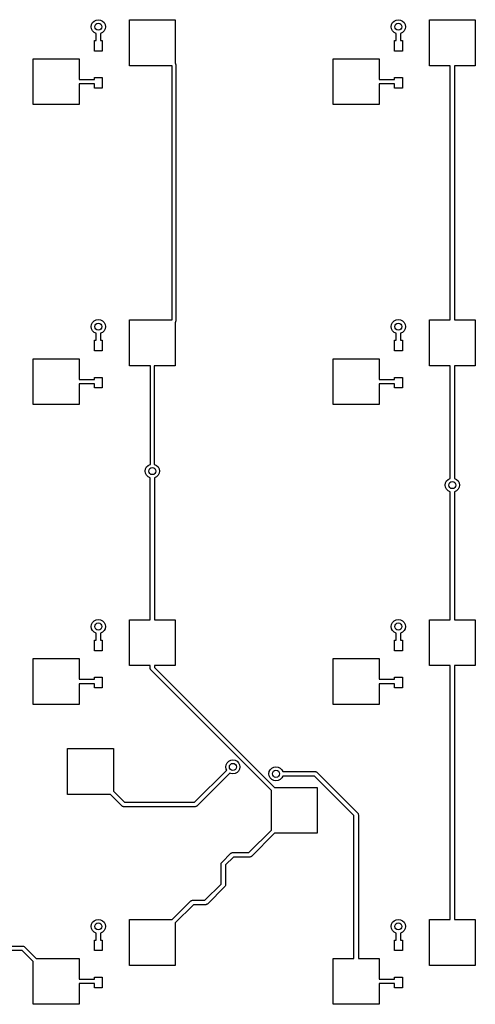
# Model space of a CAD drawing. Extents: x 3.08 to 10.86, y -3.21 to -0.59.
# Tile 17 of 18: x 7.33 to 8.34, y -3.21 to -1.02. Entities that reach past the tile are written whole.
import ezdxf

# ---------------------------------------------------------------- set-up
doc = ezdxf.new("R2010")
doc.units = 0
doc.header["$MEASUREMENT"] = 0
doc.layers.add('BLACK', color=7, linetype='CONTINUOUS')

msp = doc.modelspace()

# ---------------------------------------------------------------- linework, layer by layer
at = {"layer": 'BLACK', "linetype": 'CONTINUOUS'}
for p, q in [((7.48589, -1.03182), (7.48666, -1.02696)), ((7.48666, -1.03669), (7.48589, -1.03182)), ((7.48666, -1.02696), (7.4889, -1.02257)), ((7.4889, -1.02257), (7.49238, -1.01908)), ((7.49238, -1.01908), (7.49677, -1.01685)), ((7.49677, -1.01685), (7.50164, -1.01608)), ((7.50164, -1.01608), (7.5065, -1.01685)), ((7.5065, -1.01685), (7.51089, -1.01908)), ((7.51089, -1.01908), (7.51438, -1.02257)), ((7.51438, -1.02257), (7.51661, -1.02696)), ((7.51661, -1.02696), (7.51738, -1.03182)), ((7.51738, -1.03182), (7.51661, -1.03669)), ((7.57086, -1.11909), (7.57086, -1.01673)), ((7.57086, -1.01673), (7.67322, -1.01673)), ((7.67322, -1.01673), (7.67322, -1.11365)), ((8.15518, -1.03182), (8.15595, -1.02696)), ((8.15595, -1.03669), (8.15518, -1.03182)), ((8.15595, -1.02696), (8.15819, -1.02257)), ((8.15819, -1.02257), (8.16167, -1.01908)), ((8.16167, -1.01908), (8.16606, -1.01685)), ((8.16606, -1.01685), (8.17093, -1.01608)), ((8.17093, -1.01608), (8.17579, -1.01685)), ((8.17579, -1.01685), (8.18018, -1.01908)), ((8.18018, -1.01908), (8.18367, -1.02257)), ((8.18367, -1.02257), (8.18591, -1.02696)), ((8.18591, -1.02696), (8.18668, -1.03182)), ((8.18668, -1.03182), (8.18591, -1.03669)), ((8.24015, -1.11909), (8.24015, -1.01673)), ((8.24015, -1.01673), (8.34252, -1.01673)), ((8.34252, -1.01673), (8.34252, -1.11909)), ((7.4889, -1.04108), (7.48666, -1.03669)), ((7.49238, -1.04456), (7.4889, -1.04108)), ((7.49672, -1.04677), (7.49238, -1.04456)), ((7.49672, -1.06234), (7.49672, -1.04677)), ((7.51089, -1.04456), (7.50656, -1.04677)), ((7.50656, -1.04677), (7.50656, -1.06234)), ((7.51438, -1.04108), (7.51089, -1.04456)), ((7.51661, -1.03669), (7.51438, -1.04108)), ((8.15819, -1.04108), (8.15595, -1.03669)), ((8.16167, -1.04456), (8.15819, -1.04108)), ((8.16601, -1.04677), (8.16167, -1.04456)), ((8.16601, -1.06234), (8.16601, -1.04677)), ((8.18018, -1.04456), (8.17585, -1.04677)), ((8.17585, -1.04677), (8.17585, -1.06234)), ((8.18367, -1.04108), (8.18018, -1.04456)), ((8.18591, -1.03669), (8.18367, -1.04108)), ((7.49278, -1.08596), (7.49278, -1.06234)), ((7.49278, -1.06234), (7.49672, -1.06234)), ((7.50656, -1.06234), (7.5105, -1.06234)), ((7.5105, -1.06234), (7.5105, -1.08596)), ((8.16207, -1.08596), (8.16207, -1.06234)), ((8.16207, -1.06234), (8.16601, -1.06234)), ((8.17585, -1.06234), (8.17979, -1.06234)), ((8.17979, -1.06234), (8.17979, -1.08596)), ((7.5105, -1.08596), (7.49278, -1.08596)), ((8.17979, -1.08596), (8.16207, -1.08596)), ((7.3563, -1.20571), (7.3563, -1.10335)), ((7.3563, -1.10335), (7.45866, -1.10335)), ((7.45866, -1.10335), (7.45866, -1.14961)), ((7.66632, -1.11909), (7.57086, -1.11909)), ((7.66632, -1.68602), (7.66632, -1.11909)), ((7.67322, -1.11365), (7.67344, -1.11381)), ((7.67344, -1.11381), (7.67372, -1.11469)), ((7.67372, -1.11469), (7.67414, -1.11551)), ((7.67414, -1.11551), (7.67409, -1.11582)), ((7.67409, -1.11582), (7.67419, -1.11612)), ((7.67419, -1.11612), (7.67419, -1.68899)), ((8.02559, -1.20571), (8.02559, -1.10335)), ((8.02559, -1.10335), (8.12795, -1.10335)), ((8.12795, -1.10335), (8.12795, -1.14961)), ((8.28641, -1.11909), (8.24015, -1.11909)), ((8.28641, -1.68602), (8.28641, -1.11909)), ((8.34252, -1.11909), (8.29626, -1.11909)), ((8.29626, -1.11909), (8.29626, -1.68602)), ((7.45866, -1.14961), (7.49278, -1.14961)), ((7.49278, -1.15945), (7.45866, -1.15945)), ((7.45866, -1.15945), (7.45866, -1.20571)), ((7.49278, -1.14961), (7.49278, -1.14501)), ((7.49278, -1.14501), (7.5105, -1.14501)), ((7.49278, -1.16863), (7.49278, -1.15945)), ((7.5105, -1.14501), (7.5105, -1.16863)), ((8.12795, -1.14961), (8.16207, -1.14961)), ((8.16207, -1.15945), (8.12795, -1.15945)), ((8.12795, -1.15945), (8.12795, -1.20571)), ((8.16207, -1.14961), (8.16207, -1.14501)), ((8.16207, -1.14501), (8.17979, -1.14501)), ((8.16207, -1.16863), (8.16207, -1.15945)), ((8.17979, -1.14501), (8.17979, -1.16863)), ((7.5105, -1.16863), (7.49278, -1.16863)), ((8.17979, -1.16863), (8.16207, -1.16863)), ((7.45866, -1.20571), (7.3563, -1.20571)), ((8.12795, -1.20571), (8.02559, -1.20571)), ((7.48666, -1.69625), (7.4889, -1.69186)), ((7.4889, -1.69186), (7.49238, -1.68837)), ((7.49238, -1.68837), (7.49677, -1.68614)), ((7.49677, -1.68614), (7.50164, -1.68537)), ((7.50164, -1.68537), (7.5065, -1.68614)), ((7.5065, -1.68614), (7.51089, -1.68837)), ((7.51089, -1.68837), (7.51438, -1.69186)), ((7.51438, -1.69186), (7.51661, -1.69625)), ((7.57086, -1.78839), (7.57086, -1.68602)), ((7.57086, -1.68602), (7.66632, -1.68602)), ((7.67344, -1.69131), (7.67322, -1.69146)), ((7.67322, -1.69146), (7.67322, -1.78839)), ((7.67372, -1.69043), (7.67344, -1.69131)), ((7.67414, -1.68961), (7.67372, -1.69043)), ((7.67419, -1.68899), (7.67409, -1.6893)), ((7.67409, -1.6893), (7.67414, -1.68961)), ((8.15595, -1.69625), (8.15819, -1.69186)), ((8.15819, -1.69186), (8.16167, -1.68837)), ((8.16167, -1.68837), (8.16606, -1.68614)), ((8.16606, -1.68614), (8.17093, -1.68537)), ((8.17093, -1.68537), (8.17579, -1.68614)), ((8.17579, -1.68614), (8.18018, -1.68837)), ((8.18018, -1.68837), (8.18367, -1.69186)), ((8.18367, -1.69186), (8.18591, -1.69625)), ((8.24015, -1.78839), (8.24015, -1.68602)), ((8.24015, -1.68602), (8.28641, -1.68602)), ((8.29626, -1.68602), (8.34252, -1.68602)), ((8.34252, -1.68602), (8.34252, -1.78839)), ((7.48589, -1.70111), (7.48666, -1.69625)), ((7.48666, -1.70598), (7.48589, -1.70111)), ((7.4889, -1.71037), (7.48666, -1.70598)), ((7.49238, -1.71386), (7.4889, -1.71037)), ((7.49672, -1.71606), (7.49238, -1.71386)), ((7.51089, -1.71386), (7.50656, -1.71606)), ((7.51438, -1.71037), (7.51089, -1.71386)), ((7.51661, -1.70598), (7.51438, -1.71037)), ((7.51661, -1.69625), (7.51738, -1.70111)), ((7.51738, -1.70111), (7.51661, -1.70598)), ((8.15518, -1.70111), (8.15595, -1.69625)), ((8.15595, -1.70598), (8.15518, -1.70111)), ((8.15819, -1.71037), (8.15595, -1.70598)), ((8.16167, -1.71386), (8.15819, -1.71037)), ((8.16601, -1.71606), (8.16167, -1.71386)), ((8.18018, -1.71386), (8.17585, -1.71606)), ((8.18367, -1.71037), (8.18018, -1.71386)), ((8.18591, -1.70598), (8.18367, -1.71037)), ((8.18591, -1.69625), (8.18668, -1.70111)), ((8.18668, -1.70111), (8.18591, -1.70598)), ((7.49278, -1.75525), (7.49278, -1.73163)), ((7.49278, -1.73163), (7.49672, -1.73163)), ((7.49672, -1.73163), (7.49672, -1.71606)), ((7.50656, -1.71606), (7.50656, -1.73163)), ((7.50656, -1.73163), (7.5105, -1.73163)), ((7.5105, -1.73163), (7.5105, -1.75525)), ((8.16207, -1.75525), (8.16207, -1.73163)), ((8.16207, -1.73163), (8.16601, -1.73163)), ((8.16601, -1.73163), (8.16601, -1.71606)), ((8.17585, -1.71606), (8.17585, -1.73163)), ((8.17585, -1.73163), (8.17979, -1.73163)), ((8.17979, -1.73163), (8.17979, -1.75525)), ((7.5105, -1.75525), (7.49278, -1.75525)), ((8.17979, -1.75525), (8.16207, -1.75525)), ((7.3563, -1.875), (7.3563, -1.77264)), ((7.3563, -1.77264), (7.45866, -1.77264)), ((7.45866, -1.77264), (7.45866, -1.8189)), ((8.02559, -1.875), (8.02559, -1.77264)), ((8.02559, -1.77264), (8.12795, -1.77264)), ((8.12795, -1.77264), (8.12795, -1.8189)), ((7.61811, -1.78839), (7.57086, -1.78839)), ((7.61811, -2.0085), (7.61811, -1.78839)), ((7.67322, -1.78839), (7.62598, -1.78839)), ((7.62598, -1.78839), (7.62598, -2.0085)), ((8.28641, -1.78839), (8.24015, -1.78839)), ((8.28641, -2.03984), (8.28641, -1.78839)), ((8.34252, -1.78839), (8.29626, -1.78839)), ((8.29626, -1.78839), (8.29626, -2.03984)), ((7.45866, -1.8189), (7.49278, -1.8189)), ((7.49278, -1.8189), (7.49278, -1.8143)), ((7.49278, -1.8143), (7.5105, -1.8143)), ((7.5105, -1.8143), (7.5105, -1.83793)), ((8.12795, -1.8189), (8.16207, -1.8189)), ((8.16207, -1.8189), (8.16207, -1.8143)), ((8.16207, -1.8143), (8.17979, -1.8143)), ((8.17979, -1.8143), (8.17979, -1.83793)), ((7.49278, -1.82874), (7.45866, -1.82874)), ((7.45866, -1.82874), (7.45866, -1.875)), ((7.49278, -1.83793), (7.49278, -1.82874)), ((7.5105, -1.83793), (7.49278, -1.83793)), ((8.16207, -1.82874), (8.12795, -1.82874)), ((8.12795, -1.82874), (8.12795, -1.875)), ((8.16207, -1.83793), (8.16207, -1.82874)), ((8.17979, -1.83793), (8.16207, -1.83793)), ((7.45866, -1.875), (7.3563, -1.875)), ((8.12795, -1.875), (8.02559, -1.875)), ((7.6063, -2.02362), (7.60707, -2.01876)), ((7.60707, -2.01876), (7.60931, -2.01437)), ((7.60931, -2.01437), (7.61279, -2.01088)), ((7.61279, -2.01088), (7.61718, -2.00864)), ((7.61718, -2.00864), (7.61811, -2.0085)), ((7.62598, -2.0085), (7.62691, -2.00864)), ((7.62691, -2.00864), (7.6313, -2.01088)), ((7.6313, -2.01088), (7.63479, -2.01437)), ((7.63479, -2.01437), (7.63702, -2.01876)), ((7.63702, -2.01876), (7.6378, -2.02362)), ((7.60707, -2.02849), (7.6063, -2.02362)), ((7.60931, -2.03288), (7.60707, -2.02849)), ((7.61279, -2.03636), (7.60931, -2.03288)), ((7.61712, -2.03857), (7.61279, -2.03636)), ((7.61712, -2.35531), (7.61712, -2.03857)), ((7.6313, -2.03636), (7.62696, -2.03857)), ((7.62696, -2.03857), (7.62696, -2.35531)), ((7.63479, -2.03288), (7.6313, -2.03636)), ((7.63702, -2.02849), (7.63479, -2.03288)), ((7.6378, -2.02362), (7.63702, -2.02849)), ((8.27859, -2.04553), (8.28208, -2.04205)), ((8.28208, -2.04205), (8.28641, -2.03984)), ((8.29626, -2.03984), (8.30059, -2.04205)), ((8.30059, -2.04205), (8.30407, -2.04553)), ((8.27559, -2.05479), (8.27636, -2.04992)), ((8.27636, -2.05966), (8.27559, -2.05479)), ((8.27636, -2.04992), (8.27859, -2.04553)), ((8.27859, -2.06405), (8.27636, -2.05966)), ((8.28208, -2.06753), (8.27859, -2.06405)), ((8.30407, -2.06405), (8.30059, -2.06753)), ((8.30407, -2.04553), (8.30631, -2.04992)), ((8.30631, -2.05966), (8.30407, -2.06405)), ((8.30631, -2.04992), (8.30708, -2.05479)), ((8.30708, -2.05479), (8.30631, -2.05966)), ((8.28641, -2.06974), (8.28208, -2.06753)), ((8.28641, -2.35531), (8.28641, -2.06974)), ((8.30059, -2.06753), (8.29626, -2.06974)), ((8.29626, -2.06974), (8.29626, -2.35531)), ((7.48589, -2.37041), (7.48666, -2.36554)), ((7.48666, -2.37527), (7.48589, -2.37041)), ((7.48666, -2.36554), (7.4889, -2.36115)), ((7.4889, -2.36115), (7.49238, -2.35767)), ((7.49238, -2.35767), (7.49677, -2.35543)), ((7.49677, -2.35543), (7.50164, -2.35466)), ((7.50164, -2.35466), (7.5065, -2.35543)), ((7.5065, -2.35543), (7.51089, -2.35767)), ((7.51089, -2.35767), (7.51438, -2.36115)), ((7.51438, -2.36115), (7.51661, -2.36554)), ((7.51661, -2.36554), (7.51738, -2.37041)), ((7.51738, -2.37041), (7.51661, -2.37527)), ((7.57086, -2.45768), (7.57086, -2.35531)), ((7.57086, -2.35531), (7.61712, -2.35531)), ((7.62696, -2.35531), (7.67322, -2.35531)), ((7.67322, -2.35531), (7.67322, -2.45768)), ((8.15518, -2.37041), (8.15595, -2.36554)), ((8.15595, -2.37527), (8.15518, -2.37041)), ((8.15595, -2.36554), (8.15819, -2.36115)), ((8.15819, -2.36115), (8.16167, -2.35767)), ((8.16167, -2.35767), (8.16606, -2.35543)), ((8.16606, -2.35543), (8.17093, -2.35466)), ((8.17093, -2.35466), (8.17579, -2.35543)), ((8.17579, -2.35543), (8.18018, -2.35767)), ((8.18018, -2.35767), (8.18367, -2.36115)), ((8.18367, -2.36115), (8.18591, -2.36554)), ((8.18591, -2.36554), (8.18668, -2.37041)), ((8.18668, -2.37041), (8.18591, -2.37527)), ((8.24015, -2.45768), (8.24015, -2.35531)), ((8.24015, -2.35531), (8.28641, -2.35531)), ((8.29626, -2.35531), (8.34252, -2.35531)), ((8.34252, -2.35531), (8.34252, -2.45768)), ((7.4889, -2.37966), (7.48666, -2.37527)), ((7.49238, -2.38315), (7.4889, -2.37966)), ((7.49672, -2.38536), (7.49238, -2.38315)), ((7.49672, -2.40092), (7.49672, -2.38536)), ((7.51089, -2.38315), (7.50656, -2.38536)), ((7.50656, -2.38536), (7.50656, -2.40092)), ((7.51438, -2.37966), (7.51089, -2.38315)), ((7.51661, -2.37527), (7.51438, -2.37966)), ((8.15819, -2.37966), (8.15595, -2.37527)), ((8.16167, -2.38315), (8.15819, -2.37966)), ((8.16601, -2.38536), (8.16167, -2.38315)), ((8.16601, -2.40092), (8.16601, -2.38536)), ((8.18018, -2.38315), (8.17585, -2.38536)), ((8.17585, -2.38536), (8.17585, -2.40092)), ((8.18367, -2.37966), (8.18018, -2.38315)), ((8.18591, -2.37527), (8.18367, -2.37966)), ((7.49278, -2.42454), (7.49278, -2.40092)), ((7.49278, -2.40092), (7.49672, -2.40092)), ((7.50656, -2.40092), (7.5105, -2.40092)), ((7.5105, -2.40092), (7.5105, -2.42454)), ((8.16207, -2.42454), (8.16207, -2.40092)), ((8.16207, -2.40092), (8.16601, -2.40092)), ((8.17585, -2.40092), (8.17979, -2.40092)), ((8.17979, -2.40092), (8.17979, -2.42454)), ((7.5105, -2.42454), (7.49278, -2.42454)), ((8.17979, -2.42454), (8.16207, -2.42454)), ((7.3563, -2.54429), (7.3563, -2.44193)), ((7.3563, -2.44193), (7.45866, -2.44193)), ((7.45866, -2.44193), (7.45866, -2.48819)), ((7.61712, -2.45768), (7.57086, -2.45768)), ((7.61712, -2.46358), (7.61712, -2.45768)), ((7.67322, -2.45768), (7.62696, -2.45768)), ((7.62696, -2.45768), (7.62696, -2.46154)), ((8.02559, -2.54429), (8.02559, -2.44193)), ((8.02559, -2.44193), (8.12795, -2.44193)), ((8.12795, -2.44193), (8.12795, -2.48819)), ((8.28641, -2.45768), (8.24015, -2.45768)), ((8.28641, -3.0246), (8.28641, -2.45768)), ((8.34252, -2.45768), (8.29626, -2.45768)), ((8.29626, -2.45768), (8.29626, -3.0246)), ((7.61746, -2.46474), (7.61712, -2.46358)), ((7.61772, -2.46593), (7.61746, -2.46474)), ((7.61787, -2.46613), (7.61772, -2.46593)), ((7.6179, -2.46624), (7.61787, -2.46613)), ((7.61804, -2.46636), (7.6179, -2.46624)), ((7.61856, -2.46706), (7.61804, -2.46636)), ((7.88779, -2.73629), (7.61856, -2.46706)), ((7.62696, -2.46154), (7.89475, -2.72933)), ((7.45866, -2.48819), (7.49278, -2.48819)), ((7.49278, -2.49803), (7.45866, -2.49803)), ((7.45866, -2.49803), (7.45866, -2.54429)), ((7.49278, -2.48819), (7.49278, -2.48359)), ((7.49278, -2.48359), (7.5105, -2.48359)), ((7.49278, -2.50722), (7.49278, -2.49803)), ((7.5105, -2.48359), (7.5105, -2.50722)), ((8.12795, -2.48819), (8.16207, -2.48819)), ((8.16207, -2.49803), (8.12795, -2.49803)), ((8.12795, -2.49803), (8.12795, -2.54429)), ((8.16207, -2.48819), (8.16207, -2.48359)), ((8.16207, -2.48359), (8.17979, -2.48359)), ((8.16207, -2.50722), (8.16207, -2.49803)), ((8.17979, -2.48359), (8.17979, -2.50722)), ((7.5105, -2.50722), (7.49278, -2.50722)), ((8.17979, -2.50722), (8.16207, -2.50722)), ((7.45866, -2.54429), (7.3563, -2.54429)), ((8.12795, -2.54429), (8.02559, -2.54429)), ((7.43307, -2.74508), (7.43307, -2.64272)), ((7.43307, -2.64272), (7.53543, -2.64272)), ((7.53543, -2.64272), (7.53543, -2.73812)), ((7.78609, -2.68372), (7.78686, -2.67885)), ((7.78686, -2.67885), (7.7891, -2.67446)), ((7.7891, -2.67446), (7.79259, -2.67098)), ((7.79259, -2.67098), (7.79698, -2.66874)), ((7.79698, -2.66874), (7.80184, -2.66797)), ((7.80184, -2.66797), (7.80671, -2.66874)), ((7.80671, -2.66874), (7.8111, -2.67098)), ((7.8111, -2.67098), (7.81458, -2.67446)), ((7.81458, -2.67446), (7.81682, -2.67885)), ((7.81682, -2.67885), (7.81759, -2.68372)), ((7.71582, -2.76278), (7.78793, -2.69067)), ((7.79489, -2.69763), (7.72134, -2.77118)), ((7.78686, -2.68858), (7.78609, -2.68372)), ((7.78793, -2.69067), (7.78686, -2.68858)), ((7.79698, -2.6987), (7.79489, -2.69763)), ((7.80184, -2.69947), (7.79698, -2.6987)), ((7.80671, -2.6987), (7.80184, -2.69947)), ((7.8111, -2.69646), (7.80671, -2.6987)), ((7.81458, -2.69297), (7.8111, -2.69646)), ((7.81682, -2.68858), (7.81458, -2.69297)), ((7.81759, -2.68372), (7.81682, -2.68858)), ((7.88221, -2.69915), (7.88298, -2.69429)), ((7.88298, -2.70402), (7.88221, -2.69915)), ((7.88298, -2.69429), (7.88521, -2.6899)), ((7.88521, -2.6899), (7.8887, -2.68641)), ((7.8887, -2.68641), (7.89309, -2.68418)), ((7.89309, -2.68418), (7.89795, -2.68341)), ((7.89795, -2.68341), (7.90282, -2.68418)), ((7.90282, -2.68418), (7.90721, -2.68641)), ((7.90721, -2.68641), (7.91069, -2.6899)), ((7.91069, -2.6899), (7.9129, -2.69423)), ((7.9129, -2.69423), (7.98553, -2.69423)), ((7.98553, -2.69423), (7.9864, -2.69436)), ((7.9864, -2.69436), (7.98658, -2.69435)), ((7.98658, -2.69435), (7.98668, -2.6944)), ((7.98668, -2.6944), (7.98693, -2.69443)), ((7.98693, -2.69443), (7.98795, -2.69509)), ((7.98795, -2.69509), (7.98901, -2.69567)), ((7.98901, -2.69567), (8.08025, -2.78691)), ((7.88521, -2.70841), (7.88298, -2.70402)), ((7.8887, -2.71189), (7.88521, -2.70841)), ((7.89309, -2.71413), (7.8887, -2.71189)), ((7.89795, -2.7149), (7.89309, -2.71413)), ((7.90282, -2.71413), (7.89795, -2.7149)), ((7.90721, -2.71189), (7.90282, -2.71413)), ((7.91069, -2.70841), (7.90721, -2.71189)), ((7.9129, -2.70407), (7.91069, -2.70841)), ((7.98349, -2.70407), (7.9129, -2.70407)), ((8.07185, -2.79243), (7.98349, -2.70407)), ((7.52847, -2.74508), (7.43307, -2.74508)), ((7.55457, -2.77118), (7.52847, -2.74508)), ((7.53543, -2.73812), (7.56009, -2.76278)), ((7.88779, -2.82473), (7.88779, -2.73629)), ((7.89475, -2.72933), (7.99015, -2.72933)), ((7.99015, -2.72933), (7.99015, -2.83169)), ((7.56009, -2.76278), (7.71582, -2.76278)), ((7.55563, -2.77176), (7.55457, -2.77118)), ((7.55665, -2.77241), (7.55563, -2.77176)), ((7.5569, -2.77245), (7.55665, -2.77241)), ((7.557, -2.7725), (7.5569, -2.77245)), ((7.55718, -2.77249), (7.557, -2.7725)), ((7.55805, -2.77262), (7.55718, -2.77249)), ((7.71786, -2.77262), (7.55805, -2.77262)), ((7.71903, -2.77228), (7.71786, -2.77262)), ((7.72021, -2.77202), (7.71903, -2.77228)), ((7.72042, -2.77187), (7.72021, -2.77202)), ((7.72052, -2.77184), (7.72042, -2.77187)), ((7.72064, -2.7717), (7.72052, -2.77184)), ((7.72134, -2.77118), (7.72064, -2.7717)), ((8.08025, -2.78691), (8.08077, -2.78761)), ((8.08077, -2.78761), (8.08091, -2.78773)), ((8.08091, -2.78773), (8.08094, -2.78784)), ((8.08094, -2.78784), (8.08109, -2.78804)), ((8.08109, -2.78804), (8.08135, -2.78923)), ((8.08135, -2.78923), (8.08169, -2.79039)), ((8.08169, -2.79039), (8.08169, -3.11122)), ((8.07185, -3.11122), (8.07185, -2.79243)), ((7.83754, -2.87498), (7.88779, -2.82473)), ((7.89475, -2.83169), (7.84306, -2.88338)), ((7.99015, -2.83169), (7.89475, -2.83169)), ((7.77703, -2.89678), (7.79739, -2.87642)), ((7.79739, -2.87642), (7.79809, -2.8759)), ((7.79809, -2.8759), (7.79821, -2.87576)), ((7.79821, -2.87576), (7.79831, -2.87573)), ((7.79831, -2.87573), (7.79852, -2.87558)), ((7.79852, -2.87558), (7.7997, -2.87532)), ((7.7997, -2.87532), (7.80087, -2.87498)), ((7.80087, -2.87498), (7.83754, -2.87498)), ((7.77559, -2.90026), (7.77571, -2.89939)), ((7.77559, -2.94513), (7.77559, -2.90026)), ((7.7757, -2.89921), (7.77575, -2.89912)), ((7.77571, -2.89939), (7.7757, -2.89921)), ((7.77575, -2.89912), (7.77579, -2.89886)), ((7.77579, -2.89886), (7.77645, -2.89785)), ((7.77645, -2.89785), (7.77703, -2.89678)), ((7.8029, -2.88482), (7.78543, -2.9023)), ((7.83958, -2.88482), (7.8029, -2.88482)), ((7.84074, -2.88448), (7.83958, -2.88482)), ((7.84193, -2.88423), (7.84074, -2.88448)), ((7.84213, -2.88408), (7.84193, -2.88423)), ((7.84224, -2.88404), (7.84213, -2.88408)), ((7.84236, -2.88391), (7.84224, -2.88404)), ((7.84306, -2.88338), (7.84236, -2.88391)), ((7.78543, -2.9023), (7.78543, -2.94716)), ((7.73933, -2.98138), (7.77559, -2.94513)), ((7.78399, -2.95064), (7.74485, -2.98978)), ((7.78457, -2.94958), (7.78399, -2.95064)), ((7.78523, -2.94856), (7.78457, -2.94958)), ((7.78526, -2.94831), (7.78523, -2.94856)), ((7.78532, -2.94821), (7.78526, -2.94831)), ((7.78543, -2.94716), (7.7853, -2.94803)), ((7.7853, -2.94803), (7.78532, -2.94821)), ((7.66626, -3.0246), (7.70805, -2.98282)), ((7.70805, -2.98282), (7.70875, -2.9823)), ((7.70875, -2.9823), (7.70887, -2.98216)), ((7.70887, -2.98216), (7.70897, -2.98213)), ((7.70897, -2.98213), (7.70918, -2.98198)), ((7.70918, -2.98198), (7.71036, -2.98172)), ((7.71036, -2.98172), (7.71153, -2.98138)), ((7.71153, -2.98138), (7.73933, -2.98138)), ((7.71356, -2.99123), (7.67322, -3.03156)), ((7.74137, -2.99123), (7.71356, -2.99123)), ((7.74253, -2.99088), (7.74137, -2.99123)), ((7.74372, -2.99063), (7.74253, -2.99088)), ((7.74392, -2.99048), (7.74372, -2.99063)), ((7.74403, -2.99045), (7.74392, -2.99048)), ((7.74415, -2.99031), (7.74403, -2.99045)), ((7.74485, -2.98978), (7.74415, -2.99031)), ((7.48666, -3.03483), (7.4889, -3.03044)), ((7.4889, -3.03044), (7.49238, -3.02696)), ((7.49238, -3.02696), (7.49677, -3.02472)), ((7.49677, -3.02472), (7.50164, -3.02395)), ((7.50164, -3.02395), (7.5065, -3.02472)), ((7.5065, -3.02472), (7.51089, -3.02696)), ((7.51089, -3.02696), (7.51438, -3.03044)), ((7.51438, -3.03044), (7.51661, -3.03483)), ((7.57086, -3.12697), (7.57086, -3.0246)), ((7.57086, -3.0246), (7.66626, -3.0246)), ((7.67322, -3.03156), (7.67322, -3.12697)), ((8.15595, -3.03483), (8.15819, -3.03044)), ((8.15819, -3.03044), (8.16167, -3.02696)), ((8.16167, -3.02696), (8.16606, -3.02472)), ((8.16606, -3.02472), (8.17093, -3.02395)), ((8.17093, -3.02395), (8.17579, -3.02472)), ((8.17579, -3.02472), (8.18018, -3.02696)), ((8.18018, -3.02696), (8.18367, -3.03044)), ((8.18367, -3.03044), (8.18591, -3.03483)), ((8.24015, -3.12697), (8.24015, -3.0246)), ((8.24015, -3.0246), (8.28641, -3.0246)), ((8.29626, -3.0246), (8.34252, -3.0246)), ((8.34252, -3.0246), (8.34252, -3.12697)), ((7.48589, -3.0397), (7.48666, -3.03483)), ((7.48666, -3.04456), (7.48589, -3.0397)), ((7.4889, -3.04895), (7.48666, -3.04456)), ((7.49238, -3.05244), (7.4889, -3.04895)), ((7.49672, -3.05465), (7.49238, -3.05244)), ((7.51089, -3.05244), (7.50656, -3.05465)), ((7.51438, -3.04895), (7.51089, -3.05244)), ((7.51661, -3.04456), (7.51438, -3.04895)), ((7.51661, -3.03483), (7.51738, -3.0397)), ((7.51738, -3.0397), (7.51661, -3.04456)), ((8.15518, -3.0397), (8.15595, -3.03483)), ((8.15595, -3.04456), (8.15518, -3.0397)), ((8.15819, -3.04895), (8.15595, -3.04456)), ((8.16167, -3.05244), (8.15819, -3.04895)), ((8.16601, -3.05465), (8.16167, -3.05244)), ((8.18018, -3.05244), (8.17585, -3.05465)), ((8.18367, -3.04895), (8.18018, -3.05244)), ((8.18591, -3.04456), (8.18367, -3.04895)), ((8.18591, -3.03483), (8.18668, -3.0397)), ((8.18668, -3.0397), (8.18591, -3.04456)), ((7.49278, -3.09383), (7.49278, -3.07021)), ((7.49278, -3.07021), (7.49672, -3.07021)), ((7.49672, -3.07021), (7.49672, -3.05465)), ((7.50656, -3.05465), (7.50656, -3.07021)), ((7.50656, -3.07021), (7.5105, -3.07021)), ((7.5105, -3.07021), (7.5105, -3.09383)), ((8.16207, -3.09383), (8.16207, -3.07021)), ((8.16207, -3.07021), (8.16601, -3.07021)), ((8.16601, -3.07021), (8.16601, -3.05465)), ((8.17585, -3.05465), (8.17585, -3.07021)), ((8.17585, -3.07021), (8.17979, -3.07021)), ((8.17979, -3.07021), (8.17979, -3.09383)), ((7.24797, -3.08368), (7.33368, -3.08368)), ((7.33164, -3.09352), (7.25001, -3.09352)), ((7.3563, -3.11818), (7.33164, -3.09352)), ((7.33368, -3.08368), (7.33454, -3.0838)), ((7.33454, -3.0838), (7.33473, -3.08379)), ((7.33473, -3.08379), (7.33482, -3.08385)), ((7.33482, -3.08385), (7.33507, -3.08388)), ((7.33507, -3.08388), (7.33609, -3.08454)), ((7.33609, -3.08454), (7.33716, -3.08512)), ((7.33716, -3.08512), (7.36326, -3.11122)), ((7.5105, -3.09383), (7.49278, -3.09383)), ((8.17979, -3.09383), (8.16207, -3.09383)), ((7.3563, -3.21358), (7.3563, -3.11818)), ((7.36326, -3.11122), (7.45866, -3.11122)), ((7.45866, -3.11122), (7.45866, -3.15748)), ((8.02559, -3.21358), (8.02559, -3.11122)), ((8.02559, -3.11122), (8.07185, -3.11122)), ((8.08169, -3.11122), (8.12795, -3.11122)), ((8.12795, -3.11122), (8.12795, -3.15748)), ((7.67322, -3.12697), (7.57086, -3.12697)), ((8.34252, -3.12697), (8.24015, -3.12697)), ((7.45866, -3.15748), (7.49278, -3.15748)), ((7.49278, -3.15748), (7.49278, -3.15289)), ((7.49278, -3.15289), (7.5105, -3.15289)), ((7.5105, -3.15289), (7.5105, -3.17651)), ((8.12795, -3.15748), (8.16207, -3.15748)), ((8.16207, -3.15748), (8.16207, -3.15289)), ((8.16207, -3.15289), (8.17979, -3.15289)), ((8.17979, -3.15289), (8.17979, -3.17651)), ((7.49278, -3.16732), (7.45866, -3.16732)), ((7.45866, -3.16732), (7.45866, -3.21358)), ((7.49278, -3.17651), (7.49278, -3.16732)), ((7.5105, -3.17651), (7.49278, -3.17651)), ((8.16207, -3.16732), (8.12795, -3.16732)), ((8.12795, -3.16732), (8.12795, -3.21358)), ((8.16207, -3.17651), (8.16207, -3.16732)), ((8.17979, -3.17651), (8.16207, -3.17651)), ((7.45866, -3.21358), (7.3563, -3.21358)), ((8.12795, -3.21358), (8.02559, -3.21358))]:
    msp.add_line(p, q, dxfattribs=at)
at = {"layer": 'BLACK'}
for centre in [(7.50164, -1.03182), (8.17093, -1.03182), (7.50164, -1.70111), (8.17093, -1.70111), (7.62205, -2.02362), (8.29133, -2.05479), (7.50164, -2.37041), (8.17093, -2.37041), (7.80184, -2.68372), (7.89795, -2.69915), (7.50164, -3.0397), (8.17093, -3.0397)]:
    msp.add_circle(centre, 0.007874, dxfattribs=at)

doc.saveas('drawing.dxf')
